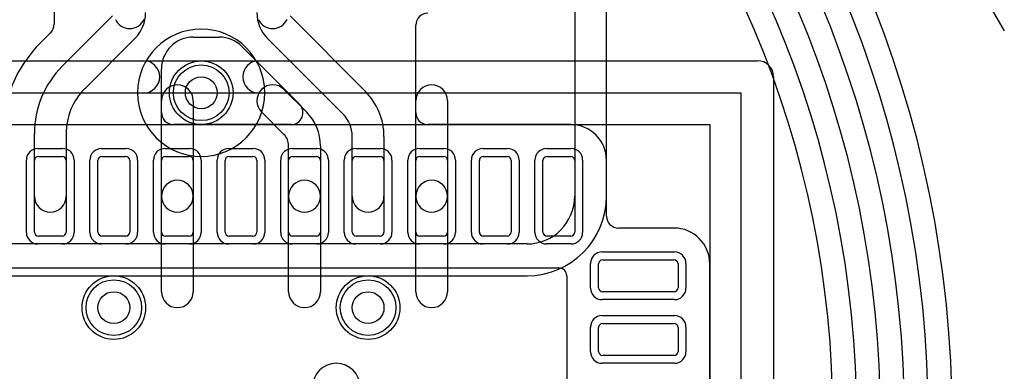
# Model space of a CAD drawing. Extents: x 0 to 20.5, y -0.5 to 20.
# Tile 12 of 17: x 11 to 17.2, y 6.5 to 8.7. Entities that reach past the tile are written whole.
import ezdxf

# ---------------------------------------------------------------- set-up
doc = ezdxf.new("R2010")
doc.units = 0
for name, color, linetype in [('Hole', 1, 'CONTINUOUS'), ('L1', 3, 'CONTINUOUS'), ('L2', 3, 'CONTINUOUS'), ('L3', 3, 'CONTINUOUS'), ('L4', 3, 'CONTINUOUS'), ('MetalMask-A', 176, 'CONTINUOUS'), ('PartsArea-A', 111, 'CONTINUOUS'), ('PartsSilk-A', 221, 'CONTINUOUS'), ('Resist-A', 2, 'CONTINUOUS'), ('Resist-B', 2, 'CONTINUOUS'), ('Silk-A', 140, 'CONTINUOUS')]:
    doc.layers.add(name, color=color, linetype=linetype)

msp = doc.modelspace()

# ---------------------------------------------------------------- linework, layer by layer
at = {"layer": 'Hole'}
for centre in [(12.15, 8.25), (11.6, 6.9), (13.2, 6.9)]:
    msp.add_circle(centre, 0.1, dxfattribs=at)
at = {"layer": 'L1'}
for p, q in [((11.22496, 9.90004), (11.22496, 8.68035)), ((11.27574, 8.41716), (11.59134, 8.73277)), ((12.70866, 8.73276), (13.18284, 8.25858)), ((13.5, 8.12504), (13.5, 8.67496)), ((11.20244, 8.62676), (11.13429, 8.55861)), ((11.73275, 8.59134), (11.41716, 8.27574)), ((12.1, 8.6), (12.26354, 8.6)), ((13.04142, 8.11716), (12.56724, 8.59134)), ((12.40496, 8.54142), (12.76837, 8.17802)), ((11.9, 8.12501), (11.9, 8.4)), ((12.67071, 8.27071), (12.81213, 8.12929)), ((11.9, 7.6), (11.9, 8.2)), ((12.1, 8.2), (12.1, 7.6)), ((13.5, 7.6), (13.5, 8.2)), ((13.7, 8.2), (13.7, 7.6)), ((12.67071, 7.98787), (12.52929, 8.12929)), ((11.1, 7.6), (11.1, 7.99289)), ((11.3, 7.99289), (11.3, 7.6)), ((12.71536, 8.05004), (11.97497, 8.05004)), ((14.475, 8.05004), (13.575, 8.05004)), ((13.1, 7.6), (13.1, 7.97574)), ((13.3, 7.97574), (13.3, 7.6)), ((12.7, 7.6), (12.7, 7.91716)), ((12.9, 7.91716), (12.9, 7.6)), ((11.1, 7.375), (11.1, 7.825)), ((11.125, 7.85), (11.275, 7.85)), ((11.3, 7.825), (11.3, 7.375)), ((11.5, 7.375), (11.5, 7.825)), ((11.525, 7.85), (11.675, 7.85)), ((11.7, 7.825), (11.7, 7.375)), ((11.9, 7.375), (11.9, 7.825)), ((11.925, 7.85), (12.075, 7.85)), ((12.1, 7.825), (12.1, 7.375)), ((12.3, 7.375), (12.3, 7.825)), ((12.325, 7.85), (12.475, 7.85)), ((12.5, 7.825), (12.5, 7.375)), ((12.7, 7.375), (12.7, 7.825)), ((12.725, 7.85), (12.875, 7.85)), ((12.9, 7.825), (12.9, 7.375)), ((13.1, 7.375), (13.1, 7.825)), ((13.125, 7.85), (13.275, 7.85)), ((13.3, 7.825), (13.3, 7.375)), ((13.5, 7.375), (13.5, 7.825)), ((13.525, 7.85), (13.675, 7.85)), ((13.7, 7.825), (13.7, 7.375)), ((13.9, 7.375), (13.9, 7.825)), ((13.925, 7.85), (14.075, 7.85)), ((14.1, 7.825), (14.1, 7.375)), ((14.3, 7.375), (14.3, 7.825)), ((14.325, 7.85), (14.475, 7.85)), ((14.5, 7.825), (14.5, 7.375)), ((14.70004, 7.47504), (14.70004, 7.825)), ((11.9, 7), (11.9, 7.6)), ((12.1, 7.6), (12.1, 7)), ((12.7, 7), (12.7, 7.6)), ((12.9, 7.6), (12.9, 7)), ((13.5, 7), (13.5, 7.6)), ((13.7, 7.6), (13.7, 7)), ((15.125, 7.40004), (14.77504, 7.40004)), ((11.275, 7.35), (11.125, 7.35)), ((11.675, 7.35), (11.525, 7.35)), ((12.075, 7.35), (11.925, 7.35)), ((12.475, 7.35), (12.325, 7.35)), ((12.875, 7.35), (12.725, 7.35)), ((13.275, 7.35), (13.125, 7.35)), ((13.675, 7.35), (13.525, 7.35)), ((14.075, 7.35), (13.925, 7.35)), ((14.475, 7.35), (14.325, 7.35)), ((14.675, 7.2), (15.125, 7.2)), ((9.60001, 7.14996), (14.39999, 7.14996)), ((14.65, 7.025), (14.65, 7.175)), ((15.15, 7.175), (15.15, 7.025)), ((15.35004, 5.45388), (15.35004, 7.175)), ((14.44996, 7.09999), (14.44996, 2.30001)), ((15.125, 7), (14.675, 7)), ((14.65, 6.625), (14.65, 6.775)), ((14.675, 6.8), (15.125, 6.8)), ((15.15, 6.775), (15.15, 6.625)), ((15.125, 6.6), (14.675, 6.6))]:
    msp.add_line(p, q, dxfattribs=at)
for centre in [(12.15, 8.25), (11.6, 6.9), (13.2, 6.9)]:
    msp.add_circle(centre, 0.2, dxfattribs=at)
for centre, radius, start, end in [((11.57044, 8.75367), 0.22956, -45.00353, 0), ((12.72956, 8.75366), 0.22956, 179.995008, -135), ((13.575, 8.67496), 0.075, 90, 180), ((11.14996, 8.68035), 0.075, -44.994598, 0), ((11.7, 8.75367), 0.1, -154.698245, -25.301755), ((12.6, 8.75367), 0.1, -154.698245, -25.301755), ((11.14943, 8.67977), 0.07497, -45, -44.394747), ((11.7, 7.99289), 0.80004, 134.999494, 171.314058), ((12.1, 8.4), 0.2, 90, 180), ((12.26354, 8.4), 0.2, 45, 90), ((11.7, 7.9929), 0.6, 135, -179.999045), ((11.7, 7.9929), 0.4, 135, -179.998568), ((12, 8.2), 0.1, 0, 180), ((12.6, 8.2), 0.1, 45, -135), ((12.9, 7.97574), 0.4, 0, 45), ((13.6, 8.2), 0.1, 0, 180), ((11.97497, 8.12501), 0.07497, 180, -90), ((12.71536, 8.12501), 0.07497, -90, 45), ((12.6, 7.91716), 0.3, 0, 45), ((12.9, 7.97574), 0.2, 0, 45), ((13.575, 8.12504), 0.075, 180, -90), ((14.475, 7.825), 0.22504, 0, 90), ((12.6, 7.91716), 0.1, 0, 45), ((11.125, 7.825), 0.025, 90, 180), ((11.275, 7.825), 0.025, 0, 90), ((11.525, 7.825), 0.025, 90, 180), ((11.675, 7.825), 0.025, 0, 90), ((11.925, 7.825), 0.025, 90, 180), ((12.075, 7.825), 0.025, 0, 90), ((12.325, 7.825), 0.025, 90, 180), ((12.475, 7.825), 0.025, 0, 90), ((12.725, 7.825), 0.025, 90, 180), ((12.875, 7.825), 0.025, 0, 90), ((13.125, 7.825), 0.025, 90, 180), ((13.275, 7.825), 0.025, 0, 90), ((13.525, 7.825), 0.025, 90, 180), ((13.675, 7.825), 0.025, 0, 90), ((13.925, 7.825), 0.025, 90, 180), ((14.075, 7.825), 0.025, 0, 90), ((14.325, 7.825), 0.025, 90, 180), ((14.475, 7.825), 0.025, 0, 90), ((12, 7.6), 0.1, 0, 180), ((12.8, 7.6), 0.1, 0, 180), ((13.6, 7.6), 0.1, 0, 180), ((11.2, 7.6), 0.1, 180, 0), ((12, 7.6), 0.1, 180, 0), ((12.8, 7.6), 0.1, 180, 0), ((13.2, 7.6), 0.1, 180, 0), ((13.6, 7.6), 0.1, 180, 0), ((14.77504, 7.47504), 0.075, 180, -90), ((11.125, 7.375), 0.025, 180, -90), ((11.275, 7.375), 0.025, -90, 0), ((11.525, 7.375), 0.025, 180, -90), ((11.675, 7.375), 0.025, -90, 0), ((11.925, 7.375), 0.025, 180, -90), ((12.075, 7.375), 0.025, -90, 0), ((12.325, 7.375), 0.025, 180, -90), ((12.475, 7.375), 0.025, -90, 0), ((12.725, 7.375), 0.025, 180, -90), ((12.875, 7.375), 0.025, -90, 0), ((13.125, 7.375), 0.025, 180, -90), ((13.275, 7.375), 0.025, -90, 0), ((13.525, 7.375), 0.025, 180, -90), ((13.675, 7.375), 0.025, -90, 0), ((13.925, 7.375), 0.025, 180, -90), ((14.075, 7.375), 0.025, -90, 0), ((14.325, 7.375), 0.025, 180, -90), ((14.475, 7.375), 0.025, -90, 0), ((15.125, 7.175), 0.22504, 0, 90), ((14.675, 7.175), 0.025, 90, 180), ((15.125, 7.175), 0.025, 0, 90), ((14.39999, 7.09999), 0.04997, 0, 90), ((14.675, 7.025), 0.025, 180, -90), ((15.125, 7.025), 0.025, -90, 0), ((12, 7), 0.1, 180, 0), ((12.8, 7), 0.1, 180, 0), ((13.6, 7), 0.1, 180, 0), ((14.675, 6.775), 0.025, 90, 180), ((15.125, 6.775), 0.025, 0, 90), ((14.675, 6.625), 0.025, 180, -90), ((15.125, 6.625), 0.025, -90, 0), ((13, 6.4), 0.15, 0, 180)]:
    msp.add_arc(centre, radius, start, end, dxfattribs=at)
at = {"layer": 'L2'}
for centre in [(12.15, 8.25), (11.6, 6.9), (13.2, 6.9)]:
    msp.add_circle(centre, 0.2, dxfattribs=at)
at = {"layer": 'L3'}
for p, q in [((14.5, 9.2), (14.5, 7.6)), ((14.70004, 7.6), (14.70004, 9.2)), ((14.2, 7.3), (6.71209, 7.3)), ((5, 7.09996), (14.2, 7.09996))]:
    msp.add_line(p, q, dxfattribs=at)
for centre in [(11.6, 6.9), (13.2, 6.9)]:
    msp.add_circle(centre, 0.2, dxfattribs=at)
for centre, radius, start, end in [((12.15, 8.25), 0.40004, 90, -90), ((12.15, 8.25), 0.40004, -90, 90), ((14.2, 7.6), 0.3, -90, 0), ((14.2, 7.6), 0.50004, -90, 0)]:
    msp.add_arc(centre, radius, start, end, dxfattribs=at)
at = {"layer": 'L4'}
msp.add_line((15.83482, 11.0092), (17.20319, 8.63913), dxfattribs=at)
for centre in [(12.15, 8.25), (11.6, 6.9), (13.2, 6.9)]:
    msp.add_circle(centre, 0.2, dxfattribs=at)
for radius in [7.02504, 6.875, 6.725, 6.575, 6.425, 6.27496]:
    msp.add_arc((9.85, 6.2), radius, 0, 90, dxfattribs=at)
at = {"layer": 'MetalMask-A'}
for p, q in [((11.1, 7.375), (11.1, 7.825)), ((11.125, 7.85), (11.275, 7.85)), ((11.3, 7.825), (11.3, 7.375)), ((11.5, 7.375), (11.5, 7.825)), ((11.525, 7.85), (11.675, 7.85)), ((11.7, 7.825), (11.7, 7.375)), ((11.9, 7.375), (11.9, 7.825)), ((11.925, 7.85), (12.075, 7.85)), ((12.1, 7.825), (12.1, 7.375)), ((12.3, 7.375), (12.3, 7.825)), ((12.325, 7.85), (12.475, 7.85)), ((12.5, 7.825), (12.5, 7.375)), ((12.7, 7.375), (12.7, 7.825)), ((12.725, 7.85), (12.875, 7.85)), ((12.9, 7.825), (12.9, 7.375)), ((13.1, 7.375), (13.1, 7.825)), ((13.125, 7.85), (13.275, 7.85)), ((13.3, 7.825), (13.3, 7.375)), ((13.5, 7.375), (13.5, 7.825)), ((13.525, 7.85), (13.675, 7.85)), ((13.7, 7.825), (13.7, 7.375)), ((13.9, 7.375), (13.9, 7.825)), ((13.925, 7.85), (14.075, 7.85)), ((14.1, 7.825), (14.1, 7.375)), ((14.3, 7.375), (14.3, 7.825)), ((14.325, 7.85), (14.475, 7.85)), ((14.5, 7.825), (14.5, 7.375)), ((11.275, 7.35), (11.125, 7.35)), ((11.675, 7.35), (11.525, 7.35)), ((12.075, 7.35), (11.925, 7.35)), ((12.475, 7.35), (12.325, 7.35)), ((12.875, 7.35), (12.725, 7.35)), ((13.275, 7.35), (13.125, 7.35)), ((13.675, 7.35), (13.525, 7.35)), ((14.075, 7.35), (13.925, 7.35)), ((14.475, 7.35), (14.325, 7.35)), ((14.675, 7.2), (15.125, 7.2)), ((14.65, 7.025), (14.65, 7.175)), ((15.15, 7.175), (15.15, 7.025)), ((15.125, 7), (14.675, 7)), ((14.65, 6.625), (14.65, 6.775)), ((14.675, 6.8), (15.125, 6.8)), ((15.15, 6.775), (15.15, 6.625)), ((15.125, 6.6), (14.675, 6.6))]:
    msp.add_line(p, q, dxfattribs=at)
for centre, start, end in [((11.125, 7.825), 90, 180), ((11.275, 7.825), 0, 90), ((11.525, 7.825), 90, 180), ((11.675, 7.825), 0, 90), ((11.925, 7.825), 90, 180), ((12.075, 7.825), 0, 90), ((12.325, 7.825), 90, 180), ((12.475, 7.825), 0, 90), ((12.725, 7.825), 90, 180), ((12.875, 7.825), 0, 90), ((13.125, 7.825), 90, 180), ((13.275, 7.825), 0, 90), ((13.525, 7.825), 90, 180), ((13.675, 7.825), 0, 90), ((13.925, 7.825), 90, 180), ((14.075, 7.825), 0, 90), ((14.325, 7.825), 90, 180), ((14.475, 7.825), 0, 90), ((11.125, 7.375), 180, -90), ((11.275, 7.375), -90, 0), ((11.525, 7.375), 180, -90), ((11.675, 7.375), -90, 0), ((11.925, 7.375), 180, -90), ((12.075, 7.375), -90, 0), ((12.325, 7.375), 180, -90), ((12.475, 7.375), -90, 0), ((12.725, 7.375), 180, -90), ((12.875, 7.375), -90, 0), ((13.125, 7.375), 180, -90), ((13.275, 7.375), -90, 0), ((13.525, 7.375), 180, -90), ((13.675, 7.375), -90, 0), ((13.925, 7.375), 180, -90), ((14.075, 7.375), -90, 0), ((14.325, 7.375), 180, -90), ((14.475, 7.375), -90, 0), ((14.675, 7.175), 90, 180), ((15.125, 7.175), 0, 90), ((14.675, 7.025), 180, -90), ((15.125, 7.025), -90, 0), ((14.675, 6.775), 90, 180), ((15.125, 6.775), 0, 90), ((14.675, 6.625), 180, -90), ((15.125, 6.625), -90, 0)]:
    msp.add_arc(centre, 0.025, start, end, dxfattribs=at)
at = {"layer": 'PartsArea-A'}
for p, q in [((8.65, 8.05), (15.35, 8.05)), ((15.35, 8.05), (15.35, 1.35))]:
    msp.add_line(p, q, dxfattribs=at)
at = {"layer": 'PartsSilk-A'}
for p, q in [((8.35, 8.4516), (15.65, 8.4516)), ((15.7516, 8.35), (15.7516, 1.05)), ((15.5484, 8.2484), (8.4516, 8.2484)), ((15.5484, 1.1516), (15.5484, 8.2484))]:
    msp.add_line(p, q, dxfattribs=at)
msp.add_arc((15.65, 8.35), 0.1016, 0, 90, dxfattribs=at)
at = {"layer": 'Resist-A'}
for p, q in [((11.1225, 7.9), (11.2775, 7.9)), ((11.5225, 7.9), (11.6775, 7.9)), ((11.9225, 7.9), (12.0775, 7.9)), ((12.3225, 7.9), (12.4775, 7.9)), ((12.7225, 7.9), (12.8775, 7.9)), ((13.1225, 7.9), (13.2775, 7.9)), ((13.5225, 7.9), (13.6775, 7.9)), ((13.9225, 7.9), (14.0775, 7.9)), ((14.3225, 7.9), (14.4775, 7.9)), ((11.05, 7.3725), (11.05, 7.8275)), ((11.35, 7.8275), (11.35, 7.3725)), ((11.45, 7.3725), (11.45, 7.8275)), ((11.75, 7.8275), (11.75, 7.3725)), ((11.85, 7.3725), (11.85, 7.8275)), ((12.15, 7.8275), (12.15, 7.3725)), ((12.25, 7.3725), (12.25, 7.8275)), ((12.55, 7.8275), (12.55, 7.3725)), ((12.65, 7.3725), (12.65, 7.8275)), ((12.95, 7.8275), (12.95, 7.3725)), ((13.05, 7.3725), (13.05, 7.8275)), ((13.35, 7.8275), (13.35, 7.3725)), ((13.45, 7.3725), (13.45, 7.8275)), ((13.75, 7.8275), (13.75, 7.3725)), ((13.85, 7.3725), (13.85, 7.8275)), ((14.15, 7.8275), (14.15, 7.3725)), ((14.25, 7.3725), (14.25, 7.8275)), ((14.55, 7.8275), (14.55, 7.3725)), ((11.2775, 7.3), (11.1225, 7.3)), ((11.6775, 7.3), (11.5225, 7.3)), ((12.0775, 7.3), (11.9225, 7.3)), ((12.4775, 7.3), (12.3225, 7.3)), ((12.8775, 7.3), (12.7225, 7.3)), ((13.2775, 7.3), (13.1225, 7.3)), ((13.6775, 7.3), (13.5225, 7.3)), ((14.0775, 7.3), (13.9225, 7.3)), ((14.4775, 7.3), (14.3225, 7.3)), ((14.6725, 7.25), (15.1275, 7.25)), ((14.6, 7.0225), (14.6, 7.1775)), ((15.2, 7.1775), (15.2, 7.0225)), ((15.1275, 6.95), (14.6725, 6.95)), ((14.6725, 6.85), (15.1275, 6.85)), ((14.6, 6.6225), (14.6, 6.7775)), ((15.2, 6.7775), (15.2, 6.6225)), ((15.1275, 6.55), (14.6725, 6.55))]:
    msp.add_line(p, q, dxfattribs=at)
for centre in [(12.15, 8.25), (11.6, 6.9), (13.2, 6.9)]:
    msp.add_circle(centre, 0.175, dxfattribs=at)
for centre, start, end in [((11.1225, 7.8275), 90, 180), ((11.2775, 7.8275), 0, 90), ((11.5225, 7.8275), 90, 180), ((11.6775, 7.8275), 0, 90), ((11.9225, 7.8275), 90, 180), ((12.0775, 7.8275), 0, 90), ((12.3225, 7.8275), 90, 180), ((12.4775, 7.8275), 0, 90), ((12.7225, 7.8275), 90, 180), ((12.8775, 7.8275), 0, 90), ((13.1225, 7.8275), 90, 180), ((13.2775, 7.8275), 0, 90), ((13.5225, 7.8275), 90, 180), ((13.6775, 7.8275), 0, 90), ((13.9225, 7.8275), 90, 180), ((14.0775, 7.8275), 0, 90), ((14.3225, 7.8275), 90, 180), ((14.4775, 7.8275), 0, 90), ((11.1225, 7.3725), 180, -90), ((11.2775, 7.3725), -90, 0), ((11.5225, 7.3725), 180, -90), ((11.6775, 7.3725), -90, 0), ((11.9225, 7.3725), 180, -90), ((12.0775, 7.3725), -90, 0), ((12.3225, 7.3725), 180, -90), ((12.4775, 7.3725), -90, 0), ((12.7225, 7.3725), 180, -90), ((12.8775, 7.3725), -90, 0), ((13.1225, 7.3725), 180, -90), ((13.2775, 7.3725), -90, 0), ((13.5225, 7.3725), 180, -90), ((13.6775, 7.3725), -90, 0), ((13.9225, 7.3725), 180, -90), ((14.0775, 7.3725), -90, 0), ((14.3225, 7.3725), 180, -90), ((14.4775, 7.3725), -90, 0), ((14.6725, 7.1775), 90, 180), ((15.1275, 7.1775), 0, 90), ((14.6725, 7.0225), 180, -90), ((15.1275, 7.0225), -90, 0), ((14.6725, 6.7775), 90, 180), ((15.1275, 6.7775), 0, 90), ((14.6725, 6.6225), 180, -90), ((15.1275, 6.6225), -90, 0)]:
    msp.add_arc(centre, 0.0725, start, end, dxfattribs=at)
at = {"layer": 'Resist-B'}
for centre in [(12.15, 8.25), (11.6, 6.9), (13.2, 6.9)]:
    msp.add_circle(centre, 0.175, dxfattribs=at)
at = {"layer": 'Silk-A'}
for p, q in [((8.35, 8.4516), (11.78692, 8.4516)), ((12.51308, 8.4516), (15.65, 8.4516)), ((15.7516, 8.35), (15.7516, 2.86308)), ((11.78692, 8.2484), (8.4516, 8.2484)), ((15.5484, 8.2484), (12.51308, 8.2484)), ((15.5484, 2.86308), (15.5484, 8.2484))]:
    msp.add_line(p, q, dxfattribs=at)
for centre, start, end in [((11.78692, 8.35), -90, 90), ((12.51308, 8.35), 90, -90), ((15.65, 8.35), 0, 90)]:
    msp.add_arc(centre, 0.1016, start, end, dxfattribs=at)

doc.saveas('drawing.dxf')
